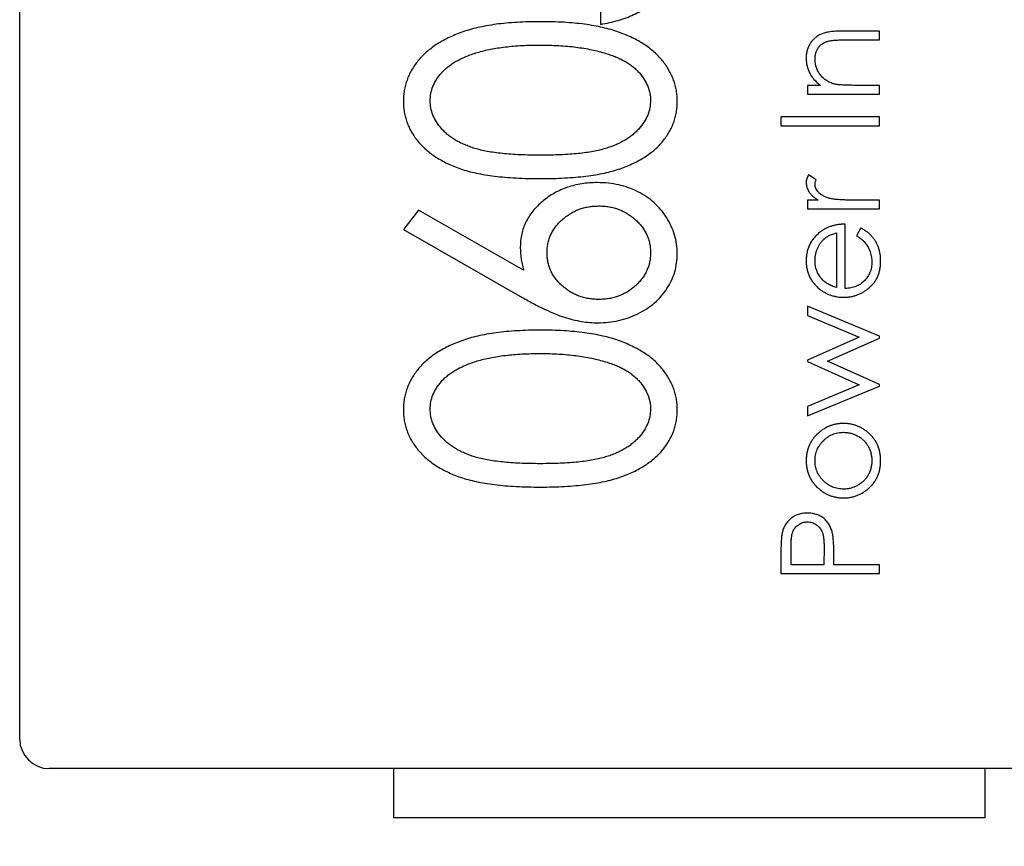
# Model space of a CAD drawing. Header units: millimetres. Extents: x 519 to 938, y 319 to 504.
# Tile 27 of 56: x 686.27 to 691.26, y 419.31 to 423.51. Entities that reach past the tile are written whole.
import ezdxf

# ---------------------------------------------------------------- set-up
doc = ezdxf.new("R2010")
doc.units = ezdxf.units.MM
doc.header["$LTSCALE"] = 30.734
doc.header["$PDMODE"] = 3
doc.header["$PDSIZE"] = 0.3125
doc.layers.get('0').update_dxf_attribs({"linetype": 'CONTINUOUS'})
doc.layers.get('Defpoints').update_dxf_attribs({"linetype": 'CONTINUOUS'})
doc.layers.add('dim', color=6, linetype='CONTINUOUS', lineweight=9)
doc.styles.add('Verdana', font='verdana.ttf', dxfattribs={"height": 3})
doc.dimstyles.new('aaaaaaaa 3.0', dxfattribs={"dimtxt": 2.5, "dimasz": 3, "dimexe": 2, "dimexo": 1, "dimtad": 1, "dimdec": 1, "dimzin": 9, "dimdsep": 46, "dimtxsty": 'Verdana', "dimcen": 0, "dimazin": 0, "dimtfac": 1, "dimtofl": 0, "dimtmove": 0, "dimatfit": 3, "dimfxl": 1, "dimlwd": 25, "dimlwe": 25, "dimarcsym": 0})

# ---------------------------------------------------------------- blocks, each defined once
blk = doc.blocks.new('*D23')
at = {"layer": 'Defpoints', "color": 0}
for p in [(687.8139, 466.0787), (710.391, 466.0787), (687.8139, 377.6021)]:
    blk.add_point(p, dxfattribs=at)
at = {"layer": 'dim', "color": 0, "lineweight": 25}
for p, q in [((688.8139, 466.0787), (712.391, 466.0787)), ((710.391, 380.6021), (710.391, 463.0787)), ((688.8139, 377.6021), (712.391, 377.6021))]:
    blk.add_line(p, q, dxfattribs=at)
at = {"layer": 'dim', "color": 0}
for points in [[(710.891, 463.0787), (709.891, 463.0787), (710.391, 466.0787)], [(709.891, 380.6021), (710.891, 380.6021), (710.391, 377.6021)]]:
    blk.add_solid(points, dxfattribs=at)
at = {"layer": 'dim', "color": 0, "insert": (708.1975, 421.8404), "char_height": 3, "attachment_point": 5, "rotation": 90, "style": 'Verdana'}
blk.add_mtext('88.5', dxfattribs=at)

msp = doc.modelspace()

# ---------------------------------------------------------------- linework, layer by layer
at = {"linetype": 'Continuous'}
for p, q in [((686.2655, 419.8506), (686.2655, 426.3506)), ((689.2142, 423.6004), (689.2142, 423.4817)), ((690.6304, 423.4476), (690.4438, 423.4476)), ((690.6304, 423.4027), (690.6304, 423.4476)), ((690.4585, 423.4027), (690.6304, 423.4027)), ((690.3309, 423.1719), (690.265, 423.1719)), ((690.265, 423.1719), (690.265, 423.1271)), ((690.6304, 423.1719), (690.4983, 423.1719)), ((690.6304, 423.1271), (690.6304, 423.1719)), ((690.265, 423.1271), (690.6304, 423.1271)), ((690.6304, 423.0117), (690.1304, 423.0117)), ((690.1304, 423.0117), (690.1304, 422.9668)), ((690.6304, 422.9668), (690.6304, 423.0117)), ((690.1304, 422.9668), (690.6304, 422.9668)), ((690.31, 422.6922), (690.2711, 422.7168)), ((690.3188, 422.5886), (690.265, 422.5886)), ((690.265, 422.5886), (690.265, 422.5437)), ((690.6304, 422.5886), (690.5076, 422.5886)), ((690.6304, 422.5437), (690.6304, 422.5886)), ((688.2901, 422.5381), (688.2135, 422.4403)), ((688.8233, 422.2331), (688.2901, 422.5381)), ((690.265, 422.5437), (690.6304, 422.5437)), ((688.2135, 422.4403), (688.8172, 422.0948)), ((690.4573, 422.1399), (690.4573, 422.4668)), ((690.536, 422.4476), (690.515, 422.4077)), ((690.4125, 422.4219), (690.4125, 422.1446)), ((690.6304, 421.8974), (690.265, 422.0501)), ((690.265, 422.0501), (690.265, 422.003)), ((690.265, 422.003), (690.5279, 421.8931)), ((690.5279, 421.8931), (690.265, 421.7764)), ((690.3676, 421.7713), (690.6304, 421.8881)), ((690.6304, 421.8881), (690.6304, 421.8974)), ((690.265, 421.7764), (690.265, 421.7688)), ((690.265, 421.7688), (690.5279, 421.6495)), ((690.6304, 421.6521), (690.3676, 421.7713)), ((690.5279, 421.6495), (690.265, 421.5406)), ((690.265, 421.4925), (690.6304, 421.6438)), ((690.6304, 421.6438), (690.6304, 421.6521)), ((690.265, 421.5406), (690.265, 421.4925)), ((690.1304, 420.7892), (690.1304, 420.6912)), ((690.1817, 420.736), (690.1817, 420.8275)), ((690.3495, 420.8236), (690.3484, 420.736)), ((690.3484, 420.736), (690.1817, 420.736)), ((690.3996, 420.736), (690.3996, 420.7718)), ((690.6304, 420.736), (690.3996, 420.736)), ((690.6304, 420.6912), (690.6304, 420.736)), ((690.1304, 420.6912), (690.6304, 420.6912)), ((692.9155, 419.7006), (686.4155, 419.7006)), ((688.1655, 419.4506), (688.1655, 419.7006)), ((691.1655, 419.7006), (691.1655, 419.4506)), ((691.1655, 419.4506), (688.1655, 419.4506))]:
    msp.add_line(p, q, dxfattribs=at)
msp.add_arc((686.4155, 419.8506), 0.15, 180, 270, dxfattribs=at)
for points, knots in [([(689.2142, 423.4817), (689.2298, 423.4845), (689.2601, 423.49), (689.3038, 423.5012), (689.3446, 423.5146), (689.3825, 423.5303), (689.4175, 423.5483), (689.4497, 423.5685), (689.4792, 423.5908), (689.5054, 423.6155), (689.5288, 423.642), (689.5491, 423.6703), (689.566, 423.7003), (689.5799, 423.7318), (689.5908, 423.7648), (689.5989, 423.7994), (689.6033, 423.8356), (689.6039, 423.8603), (689.6043, 423.8728)], [0, 0, 0, 0, 0.078079, 0.151819, 0.22248, 0.289459, 0.354136, 0.416374, 0.47666, 0.535825, 0.593847, 0.650659, 0.707225, 0.763393, 0.82028, 0.878393, 0.938093, 1, 1, 1, 1]), ([(688.9094, 423.4953), (688.8891, 423.4952), (688.8495, 423.4949), (688.7916, 423.492), (688.7369, 423.4883), (688.6853, 423.4825), (688.6371, 423.4748), (688.5919, 423.4656), (688.55, 423.4548), (688.511, 423.4424), (688.475, 423.4282), (688.4412, 423.4132), (688.4099, 423.3966), (688.3805, 423.3794), (688.3541, 423.36), (688.3295, 423.3402), (688.3071, 423.3191), (688.2876, 423.2963), (688.27, 423.2731), (688.2549, 423.2489), (688.242, 423.2242), (688.2318, 423.1986), (688.2234, 423.1726), (688.2176, 423.1457), (688.214, 423.1183), (688.2137, 423.0997), (688.2135, 423.0903)], [0, 0, 0, 0, 0.067961, 0.132439, 0.193759, 0.251445, 0.305897, 0.357178, 0.405407, 0.450724, 0.49385, 0.534979, 0.574363, 0.612264, 0.648672, 0.683742, 0.718015, 0.751313, 0.783813, 0.815539, 0.84646, 0.877075, 0.907444, 0.937986, 0.968659, 1, 1, 1, 1]), ([(689.6043, 423.0903), (689.6041, 423.0997), (689.6038, 423.1183), (689.5998, 423.1457), (689.5941, 423.1726), (689.5859, 423.1989), (689.5751, 423.2244), (689.5625, 423.2495), (689.5468, 423.2735), (689.5295, 423.2972), (689.5095, 423.3198), (689.4872, 423.3412), (689.4627, 423.3615), (689.4358, 423.3803), (689.4066, 423.3977), (689.3753, 423.4142), (689.3418, 423.4293), (689.3059, 423.4431), (689.2672, 423.4557), (689.2253, 423.4661), (689.1804, 423.4751), (689.1324, 423.4825), (689.0811, 423.4883), (689.0267, 423.4925), (688.9691, 423.4948), (688.9296, 423.4951), (688.9094, 423.4953)], [0, 0, 0, 0, 0.031376, 0.062122, 0.092697, 0.123382, 0.154144, 0.185364, 0.217283, 0.250057, 0.283587, 0.318103, 0.353399, 0.389917, 0.427861, 0.467289, 0.508194, 0.550985, 0.596072, 0.64428, 0.69527, 0.749445, 0.806902, 0.868017, 0.932259, 1, 1, 1, 1]), ([(690.4438, 423.4476), (690.4379, 423.4476), (690.4263, 423.4475), (690.4097, 423.4467), (690.3942, 423.4455), (690.38, 423.444), (690.367, 423.4417), (690.3552, 423.4392), (690.3445, 423.4361), (690.3322, 423.4313), (690.3182, 423.424), (690.3032, 423.4131), (690.2901, 423.3999), (690.2788, 423.3849), (690.2698, 423.3682), (690.2632, 423.3502), (690.2594, 423.331), (690.2589, 423.3177), (690.2586, 423.311)], [0, 0, 0, 0, 0.067927, 0.131726, 0.190668, 0.245197, 0.295509, 0.341244, 0.383386, 0.42144, 0.492956, 0.562869, 0.633024, 0.704457, 0.776512, 0.848822, 0.92276, 1, 1, 1, 1]), ([(690.3035, 423.3032), (690.3037, 423.3092), (690.304, 423.3209), (690.3075, 423.3376), (690.3131, 423.3525), (690.3211, 423.3655), (690.3314, 423.3766), (690.344, 423.3857), (690.3588, 423.393), (690.3697, 423.3959), (690.3754, 423.3974)], [0, 0, 0, 0, 0.140739, 0.270019, 0.390719, 0.506822, 0.621524, 0.739167, 0.86448, 1, 1, 1, 1]), ([(690.3754, 423.3974), (690.3773, 423.3978), (690.3816, 423.3988), (690.3888, 423.3998), (690.3973, 423.4007), (690.407, 423.4015), (690.4181, 423.4021), (690.4304, 423.4025), (690.4441, 423.4026), (690.4536, 423.4027), (690.4585, 423.4027)], [0, 0, 0, 0, 0.071092, 0.158517, 0.25992, 0.376746, 0.510174, 0.65789, 0.82115, 1, 1, 1, 1]), ([(688.3492, 423.094), (688.3499, 423.1063), (688.3515, 423.1309), (688.3626, 423.1673), (688.3814, 423.2022), (688.4022, 423.2299), (688.4223, 423.2511), (688.4398, 423.2665), (688.4596, 423.2808), (688.4814, 423.2944), (688.5054, 423.3068), (688.5313, 423.3183), (688.5593, 423.3294), (688.5895, 423.339), (688.6218, 423.3481), (688.6563, 423.3557), (688.6931, 423.362), (688.732, 423.3673), (688.773, 423.3716), (688.8164, 423.3743), (688.8619, 423.3763), (688.893, 423.3765), (688.9089, 423.3765)], [0, 0, 0, 0, 0.053215, 0.106865, 0.163668, 0.224514, 0.256806, 0.290515, 0.32566, 0.362707, 0.40166, 0.442873, 0.486117, 0.532099, 0.580687, 0.631787, 0.685525, 0.74244, 0.802221, 0.864898, 0.93094, 1, 1, 1, 1]), ([(688.9089, 423.3765), (688.9248, 423.3765), (688.9561, 423.3764), (689.0021, 423.374), (689.0464, 423.3711), (689.0888, 423.3661), (689.1295, 423.3606), (689.1684, 423.3529), (689.2057, 423.3447), (689.2297, 423.3376), (689.2415, 423.3341)], [0, 0, 0, 0, 0.141769, 0.278949, 0.410811, 0.537615, 0.659351, 0.777204, 0.890306, 1, 1, 1, 1]), ([(689.2415, 423.3341), (689.2507, 423.3312), (689.2686, 423.3255), (689.2946, 423.3157), (689.3185, 423.3047), (689.3407, 423.2926), (689.3613, 423.28), (689.38, 423.266), (689.3969, 423.251), (689.4165, 423.2302), (689.4375, 423.2031), (689.4549, 423.1678), (689.4668, 423.1315), (689.468, 423.1065), (689.4686, 423.094)], [0, 0, 0, 0, 0.081713, 0.159244, 0.234093, 0.304602, 0.372364, 0.438531, 0.50148, 0.563285, 0.680085, 0.789632, 0.894997, 1, 1, 1, 1]), ([(690.2586, 423.311), (690.2588, 423.3043), (690.2593, 423.291), (690.2625, 423.2716), (690.268, 423.253), (690.2755, 423.235), (690.2856, 423.2179), (690.2981, 423.2015), (690.3134, 423.186), (690.325, 423.1767), (690.3309, 423.1719)], [0, 0, 0, 0, 0.12314, 0.243411, 0.36189, 0.48007, 0.601012, 0.726431, 0.859024, 1, 1, 1, 1]), ([(690.4002, 423.1789), (690.3969, 423.1798), (690.3902, 423.1818), (690.3805, 423.1857), (690.3712, 423.1904), (690.3624, 423.1957), (690.354, 423.2018), (690.3459, 423.2086), (690.3384, 423.2162), (690.3312, 423.2244), (690.3248, 423.2332), (690.319, 423.2423), (690.3143, 423.2518), (690.3102, 423.2615), (690.3073, 423.2715), (690.305, 423.2818), (690.3037, 423.2924), (690.3036, 423.2995), (690.3035, 423.3032)], [0, 0, 0, 0, 0.061985, 0.123883, 0.184782, 0.245602, 0.307065, 0.369229, 0.432026, 0.49708, 0.561852, 0.625426, 0.687649, 0.74977, 0.811016, 0.873373, 0.936014, 1, 1, 1, 1]), ([(690.4983, 423.1719), (690.4926, 423.172), (690.4816, 423.172), (690.4659, 423.1722), (690.4516, 423.1729), (690.4386, 423.1735), (690.4271, 423.1745), (690.4169, 423.1757), (690.4081, 423.1771), (690.4027, 423.1783), (690.4002, 423.1789)], [0, 0, 0, 0, 0.173906, 0.333601, 0.479157, 0.61054, 0.728948, 0.832385, 0.923005, 1, 1, 1, 1]), ([(688.2135, 423.0903), (688.2137, 423.0811), (688.214, 423.0629), (688.2176, 423.0358), (688.2234, 423.0094), (688.2317, 422.9837), (688.2421, 422.9586), (688.2548, 422.9341), (688.2701, 422.9106), (688.2872, 422.8874), (688.3069, 422.8656), (688.3284, 422.8446), (688.3525, 422.8254), (688.3784, 422.8069), (688.4069, 422.7905), (688.4373, 422.7747), (688.4698, 422.7601), (688.5048, 422.7471), (688.5427, 422.7353), (688.5842, 422.7254), (688.6293, 422.7169), (688.6781, 422.7102), (688.7307, 422.7045), (688.787, 422.7011), (688.847, 422.6985), (688.8882, 422.6983), (688.9094, 422.6981)], [0, 0, 0, 0, 0.030945, 0.061518, 0.091671, 0.121949, 0.152208, 0.183061, 0.214485, 0.246775, 0.279837, 0.313271, 0.347727, 0.383362, 0.420281, 0.458447, 0.498508, 0.540093, 0.584294, 0.632034, 0.683467, 0.738718, 0.797919, 0.861387, 0.928636, 1, 1, 1, 1]), ([(688.9089, 422.8168), (688.8911, 422.8169), (688.8567, 422.8171), (688.8067, 422.8187), (688.7601, 422.8212), (688.717, 422.8253), (688.6771, 422.8299), (688.6405, 422.8357), (688.6075, 422.8429), (688.5773, 422.8507), (688.5499, 422.8602), (688.5243, 422.8703), (688.5004, 422.8813), (688.4784, 422.8936), (688.4579, 422.9066), (688.439, 422.9206), (688.4219, 422.9357), (688.4023, 422.957), (688.3813, 422.9846), (688.3626, 423.0198), (688.3515, 423.0566), (688.3499, 423.0816), (688.3492, 423.094)], [0, 0, 0, 0, 0.077044, 0.14952, 0.216704, 0.279443, 0.337729, 0.390911, 0.439926, 0.484367, 0.526062, 0.565635, 0.603702, 0.640073, 0.675055, 0.709014, 0.741863, 0.773861, 0.83465, 0.891739, 0.946073, 1, 1, 1, 1]), ([(689.4686, 423.094), (689.4678, 423.0817), (689.4663, 423.0568), (689.4548, 423.0202), (689.4364, 422.9847), (689.4154, 422.9569), (689.3953, 422.9358), (689.3781, 422.9206), (689.3595, 422.9063), (689.3388, 422.8934), (689.3168, 422.881), (689.2929, 422.8701), (689.2674, 422.8595), (689.2398, 422.8506), (689.2098, 422.8425), (689.1766, 422.8358), (689.1401, 422.8296), (689.1003, 422.825), (689.0572, 422.8213), (689.0107, 422.8187), (688.9608, 422.8171), (688.9265, 422.8169), (688.9089, 422.8168)], [0, 0, 0, 0, 0.053557, 0.108013, 0.164937, 0.226276, 0.258545, 0.2914, 0.325597, 0.360586, 0.396966, 0.435041, 0.474765, 0.516347, 0.560798, 0.609744, 0.663378, 0.721296, 0.783632, 0.851214, 0.923323, 1, 1, 1, 1]), ([(688.9094, 422.6981), (688.9304, 422.6983), (688.9714, 422.6985), (689.031, 422.701), (689.0871, 422.7048), (689.1394, 422.7105), (689.1883, 422.7171), (689.2335, 422.726), (689.2753, 422.7358), (689.3135, 422.7479), (689.3487, 422.7613), (689.3816, 422.7755), (689.4122, 422.7911), (689.4404, 422.8082), (689.4666, 422.8264), (689.4907, 422.8457), (689.5121, 422.8665), (689.5316, 422.8882), (689.5485, 422.9111), (689.5633, 422.9347), (689.5763, 422.9588), (689.5862, 422.9839), (689.5943, 423.0095), (689.6002, 423.0358), (689.6037, 423.0629), (689.6041, 423.0811), (689.6043, 423.0903)], [0, 0, 0, 0, 0.070859, 0.137895, 0.201166, 0.260145, 0.315467, 0.367313, 0.415402, 0.460031, 0.502053, 0.542316, 0.580795, 0.617657, 0.653582, 0.68808, 0.721557, 0.75424, 0.786154, 0.817458, 0.848087, 0.878271, 0.908213, 0.938405, 0.969016, 1, 1, 1, 1]), ([(690.2711, 422.7168), (690.2692, 422.7135), (690.2655, 422.707), (690.2616, 422.697), (690.2591, 422.6873), (690.2588, 422.6809), (690.2586, 422.6777)], [0, 0, 0, 0, 0.279676, 0.536477, 0.774722, 1, 1, 1, 1]), ([(690.3035, 422.6692), (690.3036, 422.6709), (690.3038, 422.6744), (690.305, 422.6799), (690.3072, 422.6859), (690.309, 422.69), (690.31, 422.6922)], [0, 0, 0, 0, 0.205017, 0.43977, 0.704861, 1, 1, 1, 1]), ([(689.1991, 422.6778), (689.1855, 422.6774), (689.159, 422.6767), (689.1198, 422.6727), (689.0824, 422.6647), (689.0464, 422.6547), (689.0124, 422.6408), (688.9797, 422.6248), (688.9491, 422.6049), (688.9201, 422.583), (688.8937, 422.5587), (688.8705, 422.533), (688.851, 422.5058), (688.835, 422.4773), (688.8224, 422.4475), (688.8136, 422.4163), (688.8082, 422.384), (688.8075, 422.3619), (688.8071, 422.3508)], [0, 0, 0, 0, 0.07149, 0.140528, 0.207738, 0.273346, 0.337678, 0.401362, 0.465603, 0.530224, 0.593666, 0.654502, 0.713065, 0.770341, 0.827051, 0.883359, 0.941081, 1, 1, 1, 1]), ([(689.6043, 422.316), (689.6036, 422.3322), (689.6022, 422.3643), (689.5918, 422.4116), (689.5746, 422.4571), (689.551, 422.5004), (689.5219, 422.5405), (689.4873, 422.576), (689.4482, 422.6069), (689.4046, 422.6325), (689.3573, 422.6529), (689.3069, 422.6671), (689.2539, 422.6762), (689.2176, 422.6772), (689.1991, 422.6778)], [0, 0, 0, 0, 0.079919, 0.159212, 0.238774, 0.320503, 0.402941, 0.484096, 0.565499, 0.648956, 0.734304, 0.819978, 0.908331, 1, 1, 1, 1]), ([(690.2586, 422.6777), (690.2588, 422.6737), (690.2592, 422.6657), (690.2619, 422.6538), (690.2665, 422.6421), (690.2727, 422.6307), (690.2811, 422.6196), (690.2916, 422.6088), (690.3042, 422.5983), (690.3138, 422.5919), (690.3188, 422.5886)], [0, 0, 0, 0, 0.107158, 0.213886, 0.324683, 0.439459, 0.561633, 0.693888, 0.839941, 1, 1, 1, 1]), ([(690.3822, 422.5966), (690.379, 422.5975), (690.3726, 422.5993), (690.3635, 422.6024), (690.3551, 422.6058), (690.3473, 422.6095), (690.3402, 422.6135), (690.3336, 422.6177), (690.3278, 422.6223), (690.3212, 422.6287), (690.3143, 422.637), (690.3081, 422.6475), (690.3042, 422.6583), (690.3037, 422.6656), (690.3035, 422.6692)], [0, 0, 0, 0, 0.08796, 0.171717, 0.250668, 0.325882, 0.396881, 0.463575, 0.52807, 0.589688, 0.704809, 0.808662, 0.906193, 1, 1, 1, 1]), ([(690.5076, 422.5886), (690.5001, 422.5886), (690.4856, 422.5886), (690.465, 422.5891), (690.4464, 422.5896), (690.4297, 422.5905), (690.415, 422.5916), (690.4023, 422.593), (690.3915, 422.5944), (690.3851, 422.5959), (690.3822, 422.5966)], [0, 0, 0, 0, 0.179823, 0.343762, 0.491834, 0.624109, 0.7414, 0.843062, 0.929145, 1, 1, 1, 1]), ([(688.9428, 422.3213), (688.9431, 422.3294), (688.9437, 422.3453), (688.9471, 422.3688), (688.9533, 422.3913), (688.9614, 422.413), (688.9725, 422.4335), (688.9858, 422.4532), (689.0015, 422.4721), (689.0195, 422.4896), (689.0388, 422.5061), (689.0599, 422.52), (689.0817, 422.5321), (689.1047, 422.542), (689.1286, 422.5496), (689.1535, 422.5552), (689.1795, 422.5585), (689.1972, 422.5588), (689.2062, 422.559)], [0, 0, 0, 0, 0.061219, 0.120971, 0.180121, 0.238378, 0.296976, 0.356966, 0.418975, 0.483099, 0.547947, 0.611848, 0.674678, 0.737565, 0.801081, 0.865779, 0.931432, 1, 1, 1, 1]), ([(689.2062, 422.559), (689.2151, 422.5589), (689.2326, 422.5585), (689.2585, 422.5552), (689.2832, 422.5497), (689.307, 422.5419), (689.3298, 422.5322), (689.3515, 422.5199), (689.3725, 422.5061), (689.3918, 422.4896), (689.4099, 422.4721), (689.4255, 422.4532), (689.4389, 422.4336), (689.4496, 422.4129), (689.4581, 422.3914), (689.4643, 422.369), (689.4677, 422.3456), (689.4683, 422.3296), (689.4686, 422.3216)], [0, 0, 0, 0, 0.06812, 0.133321, 0.198232, 0.261316, 0.32441, 0.386857, 0.450969, 0.51603, 0.580365, 0.642578, 0.702766, 0.761243, 0.819937, 0.87863, 0.93858, 1, 1, 1, 1]), ([(690.4573, 422.4668), (690.4511, 422.4666), (690.4389, 422.4663), (690.421, 422.4644), (690.404, 422.4612), (690.3877, 422.4567), (690.3721, 422.4513), (690.3575, 422.4444), (690.3435, 422.4365), (690.3349, 422.4302), (690.3305, 422.427)], [0, 0, 0, 0, 0.137842, 0.270382, 0.39846, 0.52275, 0.643826, 0.763745, 0.881478, 1, 1, 1, 1]), ([(690.6368, 422.2788), (690.6367, 422.2851), (690.6364, 422.2975), (690.6343, 422.3155), (690.6308, 422.3325), (690.6259, 422.3485), (690.6195, 422.3636), (690.6119, 422.378), (690.603, 422.3915), (690.5928, 422.4043), (690.5812, 422.4165), (690.5676, 422.4276), (690.5526, 422.4382), (690.5416, 422.4444), (690.536, 422.4476)], [0, 0, 0, 0, 0.091199, 0.178106, 0.261328, 0.341557, 0.420008, 0.498097, 0.5754, 0.653645, 0.734126, 0.818339, 0.90663, 1, 1, 1, 1]), ([(690.3305, 422.427), (690.3248, 422.4224), (690.3136, 422.4133), (690.2989, 422.3976), (690.2863, 422.3809), (690.2762, 422.3629), (690.2683, 422.3438), (690.2627, 422.3235), (690.2592, 422.3021), (690.2588, 422.2874), (690.2586, 422.2799)], [0, 0, 0, 0, 0.129891, 0.255257, 0.377248, 0.497742, 0.61812, 0.740967, 0.86796, 1, 1, 1, 1]), ([(690.3035, 422.2822), (690.3036, 422.2877), (690.3039, 422.2986), (690.3067, 422.3147), (690.3108, 422.3305), (690.3169, 422.3456), (690.324, 422.3599), (690.3325, 422.3728), (690.342, 422.3843), (690.3529, 422.3943), (690.3651, 422.4031), (690.3792, 422.4105), (690.3951, 422.4171), (690.4065, 422.4203), (690.4125, 422.4219)], [0, 0, 0, 0, 0.085526, 0.16996, 0.254613, 0.339732, 0.423362, 0.503109, 0.580405, 0.6556, 0.732499, 0.814769, 0.90376, 1, 1, 1, 1]), ([(690.515, 422.4077), (690.52, 422.4044), (690.5294, 422.3981), (690.5418, 422.3881), (690.5523, 422.3787), (690.5607, 422.3693), (690.5676, 422.3595), (690.5737, 422.3491), (690.5791, 422.3378), (690.5836, 422.3256), (690.5873, 422.3128), (690.59, 422.2998), (690.5917, 422.2866), (690.5919, 422.2777), (690.592, 422.2732)], [0, 0, 0, 0, 0.110204, 0.207935, 0.294694, 0.369732, 0.440831, 0.514251, 0.59139, 0.672274, 0.754341, 0.836121, 0.917408, 1, 1, 1, 1]), ([(688.8071, 422.3508), (688.8074, 422.3415), (688.8078, 422.3225), (688.8109, 422.2936), (688.8158, 422.2635), (688.8208, 422.2434), (688.8233, 422.2331)], [0, 0, 0, 0, 0.233871, 0.477708, 0.732746, 1, 1, 1, 1]), ([(689.2062, 422.0842), (689.1972, 422.0844), (689.1795, 422.0847), (689.1535, 422.088), (689.1286, 422.0935), (689.1047, 422.1013), (689.0817, 422.1108), (689.0598, 422.1229), (689.039, 422.1371), (689.0194, 422.1533), (689.0015, 422.1708), (688.9858, 422.1897), (688.9725, 422.2094), (688.9614, 422.2299), (688.9534, 422.2516), (688.947, 422.2739), (688.9437, 422.2974), (688.9431, 422.3133), (688.9428, 422.3213)], [0, 0, 0, 0, 0.068634, 0.134351, 0.199111, 0.262688, 0.325373, 0.388263, 0.452604, 0.517084, 0.581269, 0.643339, 0.703387, 0.762041, 0.820355, 0.878912, 0.938722, 1, 1, 1, 1]), ([(689.2014, 421.9654), (689.2192, 421.966), (689.2545, 421.967), (689.3064, 421.9762), (689.3568, 421.9905), (689.4048, 422.0108), (689.4495, 422.036), (689.4895, 422.0658), (689.5239, 422.1003), (689.5529, 422.1387), (689.5756, 422.1803), (689.5923, 422.224), (689.6025, 422.2695), (689.6037, 422.3004), (689.6043, 422.316)], [0, 0, 0, 0, 0.089802, 0.17803, 0.26529, 0.35386, 0.440567, 0.523722, 0.605107, 0.686032, 0.76589, 0.843689, 0.921303, 1, 1, 1, 1]), ([(689.4686, 422.3216), (689.4683, 422.3136), (689.4677, 422.2976), (689.4643, 422.2742), (689.4581, 422.2518), (689.4495, 422.2303), (689.439, 422.2094), (689.4255, 422.1897), (689.4099, 422.1708), (689.3919, 422.1533), (689.3724, 422.1371), (689.3516, 422.123), (689.3299, 422.1107), (689.307, 422.1014), (689.2832, 422.0935), (689.2585, 422.088), (689.2326, 422.0847), (689.2151, 422.0843), (689.2062, 422.0842)], [0, 0, 0, 0, 0.061403, 0.121335, 0.180013, 0.23869, 0.297749, 0.357919, 0.420115, 0.484432, 0.549044, 0.613516, 0.675945, 0.738758, 0.801824, 0.866717, 0.931899, 1, 1, 1, 1]), ([(690.2586, 422.2799), (690.2588, 422.2726), (690.2593, 422.2584), (690.2624, 422.2375), (690.2679, 422.2179), (690.2752, 422.1993), (690.285, 422.1819), (690.2967, 422.1656), (690.3107, 422.1505), (690.3213, 422.1416), (690.3267, 422.1371)], [0, 0, 0, 0, 0.133158, 0.260241, 0.383675, 0.50466, 0.625357, 0.746411, 0.871165, 1, 1, 1, 1]), ([(690.3377, 422.1881), (690.335, 422.1914), (690.3296, 422.198), (690.3226, 422.2085), (690.3168, 422.2197), (690.3118, 422.2312), (690.3081, 422.2433), (690.3054, 422.2558), (690.3038, 422.2689), (690.3036, 422.2777), (690.3035, 422.2822)], [0, 0, 0, 0, 0.125961, 0.249331, 0.370902, 0.494008, 0.615838, 0.740859, 0.868908, 1, 1, 1, 1]), ([(690.4487, 422.095), (690.4547, 422.0952), (690.4666, 422.0955), (690.4841, 422.0977), (690.5012, 422.1016), (690.5178, 422.107), (690.5339, 422.1138), (690.5496, 422.1222), (690.5648, 422.1322), (690.5793, 422.1435), (690.5929, 422.1561), (690.6046, 422.1702), (690.6146, 422.1854), (690.6228, 422.2018), (690.6291, 422.2194), (690.6336, 422.2382), (690.6363, 422.2581), (690.6367, 422.2718), (690.6368, 422.2788)], [0, 0, 0, 0, 0.061017, 0.12108, 0.180068, 0.23919, 0.298706, 0.358881, 0.420369, 0.483448, 0.546566, 0.608699, 0.670186, 0.731865, 0.795203, 0.860371, 0.928421, 1, 1, 1, 1]), ([(690.592, 422.2732), (690.5918, 422.2686), (690.5916, 422.2596), (690.5897, 422.2464), (690.5869, 422.2338), (690.5827, 422.2216), (690.5774, 422.2101), (690.5709, 422.1991), (690.5631, 422.1888), (690.5544, 422.179), (690.5446, 422.1701), (690.5341, 422.1622), (690.523, 422.1556), (690.5111, 422.1502), (690.4987, 422.1457), (690.4855, 422.1426), (690.4716, 422.1405), (690.4622, 422.1401), (690.4573, 422.1399)], [0, 0, 0, 0, 0.064996, 0.127669, 0.188951, 0.249055, 0.309071, 0.369222, 0.430175, 0.492602, 0.555347, 0.616963, 0.678171, 0.739247, 0.801609, 0.865524, 0.931615, 1, 1, 1, 1]), ([(690.4125, 422.1446), (690.4084, 422.1459), (690.4005, 422.1483), (690.3892, 422.1526), (690.3787, 422.1575), (690.3689, 422.1626), (690.3599, 422.1682), (690.3518, 422.1744), (690.3443, 422.1809), (690.3399, 422.1857), (690.3377, 422.1881)], [0, 0, 0, 0, 0.145333, 0.282482, 0.414465, 0.541291, 0.6615, 0.77742, 0.890016, 1, 1, 1, 1]), ([(690.3267, 422.1371), (690.3312, 422.1337), (690.3401, 422.1271), (690.3543, 422.1185), (690.3689, 422.1112), (690.384, 422.1053), (690.3995, 422.1007), (690.4155, 422.0974), (690.432, 422.0955), (690.4431, 422.0952), (690.4487, 422.095)], [0, 0, 0, 0, 0.127652, 0.253422, 0.376704, 0.499449, 0.622572, 0.746232, 0.871955, 1, 1, 1, 1]), ([(688.8172, 422.0948), (688.8372, 422.0834), (688.8754, 422.0616), (688.9313, 422.0336), (688.9826, 422.0107), (689.03, 421.9933), (689.0749, 421.981), (689.118, 421.9722), (689.1601, 421.9666), (689.1878, 421.9658), (689.2014, 421.9654)], [0, 0, 0, 0, 0.168572, 0.321089, 0.457303, 0.578873, 0.690134, 0.796919, 0.900428, 1, 1, 1, 1]), ([(688.9094, 421.9281), (688.8891, 421.928), (688.8495, 421.9278), (688.7916, 421.9249), (688.7369, 421.9212), (688.6853, 421.9154), (688.6371, 421.9077), (688.5919, 421.8985), (688.55, 421.8877), (688.511, 421.8752), (688.475, 421.861), (688.4412, 421.8461), (688.4099, 421.8294), (688.3805, 421.8122), (688.3541, 421.7929), (688.3295, 421.773), (688.3071, 421.7519), (688.2876, 421.7292), (688.27, 421.706), (688.2549, 421.6818), (688.242, 421.657), (688.2318, 421.6315), (688.2234, 421.6054), (688.2176, 421.5786), (688.214, 421.5511), (688.2137, 421.5326), (688.2135, 421.5232)], [0, 0, 0, 0, 0.067961, 0.132439, 0.193759, 0.251445, 0.305897, 0.357178, 0.405407, 0.450724, 0.49385, 0.534979, 0.574363, 0.612264, 0.648672, 0.683742, 0.718015, 0.751313, 0.783813, 0.815539, 0.84646, 0.877075, 0.907444, 0.937986, 0.968659, 1, 1, 1, 1]), ([(689.6043, 421.5232), (689.6041, 421.5326), (689.6038, 421.5511), (689.5998, 421.5786), (689.5941, 421.6055), (689.5859, 421.6318), (689.5751, 421.6573), (689.5625, 421.6824), (689.5468, 421.7064), (689.5295, 421.7301), (689.5095, 421.7526), (689.4872, 421.7741), (689.4627, 421.7943), (689.4358, 421.8132), (689.4066, 421.8305), (689.3753, 421.847), (689.3418, 421.8622), (689.3059, 421.8759), (689.2672, 421.8886), (689.2253, 421.8989), (689.1804, 421.908), (689.1324, 421.9153), (689.0811, 421.9211), (689.0267, 421.9253), (688.9691, 421.9277), (688.9296, 421.928), (688.9094, 421.9281)], [0, 0, 0, 0, 0.031376, 0.062122, 0.092697, 0.123382, 0.154144, 0.185364, 0.217283, 0.250057, 0.283587, 0.318103, 0.353399, 0.389917, 0.427861, 0.467289, 0.508194, 0.550985, 0.596072, 0.64428, 0.69527, 0.749445, 0.806902, 0.868017, 0.932259, 1, 1, 1, 1]), ([(688.3492, 421.5269), (688.3499, 421.5392), (688.3515, 421.5638), (688.3626, 421.6002), (688.3814, 421.635), (688.4022, 421.6628), (688.4223, 421.684), (688.4398, 421.6994), (688.4596, 421.7137), (688.4814, 421.7272), (688.5054, 421.7396), (688.5313, 421.7512), (688.5593, 421.7622), (688.5895, 421.7718), (688.6218, 421.781), (688.6563, 421.7886), (688.6931, 421.7949), (688.732, 421.8001), (688.773, 421.8044), (688.8164, 421.8072), (688.8619, 421.8092), (688.893, 421.8093), (688.9089, 421.8094)], [0, 0, 0, 0, 0.053215, 0.106865, 0.163668, 0.224514, 0.256806, 0.290515, 0.32566, 0.362707, 0.40166, 0.442873, 0.486117, 0.532099, 0.580687, 0.631787, 0.685525, 0.74244, 0.802221, 0.864898, 0.93094, 1, 1, 1, 1]), ([(688.9089, 421.8094), (688.9248, 421.8093), (688.9561, 421.8093), (689.0021, 421.8069), (689.0464, 421.804), (689.0888, 421.799), (689.1295, 421.7934), (689.1684, 421.7858), (689.2057, 421.7776), (689.2297, 421.7705), (689.2415, 421.767)], [0, 0, 0, 0, 0.141769, 0.278949, 0.410811, 0.537615, 0.659351, 0.777204, 0.890306, 1, 1, 1, 1]), ([(689.2415, 421.767), (689.2507, 421.7641), (689.2686, 421.7584), (689.2946, 421.7486), (689.3185, 421.7375), (689.3407, 421.7255), (689.3613, 421.7128), (689.38, 421.6988), (689.3969, 421.6838), (689.4165, 421.6631), (689.4375, 421.6359), (689.4549, 421.6006), (689.4668, 421.5643), (689.468, 421.5394), (689.4686, 421.5269)], [0, 0, 0, 0, 0.081713, 0.159244, 0.234093, 0.304602, 0.372364, 0.438531, 0.50148, 0.563285, 0.680085, 0.789632, 0.894997, 1, 1, 1, 1]), ([(688.2135, 421.5232), (688.2137, 421.514), (688.214, 421.4957), (688.2176, 421.4686), (688.2234, 421.4422), (688.2317, 421.4165), (688.2421, 421.3914), (688.2548, 421.367), (688.2701, 421.3434), (688.2872, 421.3202), (688.3069, 421.2984), (688.3284, 421.2775), (688.3525, 421.2583), (688.3784, 421.2398), (688.4069, 421.2233), (688.4373, 421.2075), (688.4698, 421.193), (688.5048, 421.18), (688.5427, 421.1682), (688.5842, 421.1582), (688.6293, 421.1498), (688.6781, 421.1431), (688.7307, 421.1373), (688.787, 421.1339), (688.847, 421.1314), (688.8882, 421.1311), (688.9094, 421.131)], [0, 0, 0, 0, 0.030945, 0.061518, 0.091671, 0.121949, 0.152208, 0.183061, 0.214485, 0.246775, 0.279837, 0.313271, 0.347727, 0.383362, 0.420281, 0.458447, 0.498508, 0.540093, 0.584294, 0.632034, 0.683467, 0.738718, 0.797919, 0.861387, 0.928636, 1, 1, 1, 1]), ([(688.9089, 421.2497), (688.8911, 421.2498), (688.8567, 421.25), (688.8067, 421.2516), (688.7601, 421.2541), (688.717, 421.2582), (688.6771, 421.2628), (688.6405, 421.2685), (688.6075, 421.2758), (688.5773, 421.2836), (688.5499, 421.2931), (688.5243, 421.3031), (688.5004, 421.3142), (688.4784, 421.3265), (688.4579, 421.3394), (688.439, 421.3534), (688.4219, 421.3686), (688.4023, 421.3898), (688.3813, 421.4175), (688.3626, 421.4526), (688.3515, 421.4895), (688.3499, 421.5145), (688.3492, 421.5269)], [0, 0, 0, 0, 0.077044, 0.14952, 0.216704, 0.279443, 0.337729, 0.390911, 0.439926, 0.484367, 0.526062, 0.565635, 0.603702, 0.640073, 0.675055, 0.709014, 0.741863, 0.773861, 0.83465, 0.891739, 0.946073, 1, 1, 1, 1]), ([(689.4686, 421.5269), (689.4678, 421.5145), (689.4663, 421.4896), (689.4548, 421.453), (689.4364, 421.4176), (689.4154, 421.3898), (689.3953, 421.3686), (689.3781, 421.3534), (689.3595, 421.3391), (689.3388, 421.3262), (689.3168, 421.3139), (689.2929, 421.3029), (689.2674, 421.2924), (689.2398, 421.2835), (689.2098, 421.2754), (689.1766, 421.2687), (689.1401, 421.2625), (689.1003, 421.2579), (689.0572, 421.2541), (689.0107, 421.2516), (688.9608, 421.25), (688.9265, 421.2498), (688.9089, 421.2497)], [0, 0, 0, 0, 0.053557, 0.108013, 0.164937, 0.226276, 0.258545, 0.2914, 0.325597, 0.360586, 0.396966, 0.435041, 0.474765, 0.516347, 0.560798, 0.609744, 0.663378, 0.721296, 0.783632, 0.851214, 0.923323, 1, 1, 1, 1]), ([(688.9094, 421.131), (688.9304, 421.1311), (688.9714, 421.1314), (689.031, 421.1338), (689.0871, 421.1377), (689.1394, 421.1433), (689.1883, 421.1499), (689.2335, 421.1588), (689.2753, 421.1686), (689.3135, 421.1807), (689.3487, 421.1941), (689.3816, 421.2083), (689.4122, 421.2239), (689.4404, 421.241), (689.4666, 421.2592), (689.4907, 421.2786), (689.5121, 421.2994), (689.5316, 421.321), (689.5485, 421.344), (689.5633, 421.3676), (689.5763, 421.3917), (689.5862, 421.4167), (689.5943, 421.4423), (689.6002, 421.4686), (689.6037, 421.4957), (689.6041, 421.514), (689.6043, 421.5232)], [0, 0, 0, 0, 0.070859, 0.137895, 0.201166, 0.260145, 0.315467, 0.367313, 0.415402, 0.460031, 0.502053, 0.542316, 0.580795, 0.617657, 0.653582, 0.68808, 0.721557, 0.75424, 0.786154, 0.817458, 0.848087, 0.878271, 0.908213, 0.938405, 0.969016, 1, 1, 1, 1]), ([(690.4487, 421.454), (690.4426, 421.4538), (690.4304, 421.4535), (690.4126, 421.4512), (690.3953, 421.4473), (690.3787, 421.4417), (690.3626, 421.4347), (690.3473, 421.426), (690.3325, 421.4158), (690.3234, 421.4079), (690.3188, 421.4039)], [0, 0, 0, 0, 0.129366, 0.255435, 0.378632, 0.501466, 0.623494, 0.746166, 0.871843, 1, 1, 1, 1]), ([(690.6368, 421.2651), (690.6367, 421.2719), (690.6363, 421.2852), (690.6337, 421.3046), (690.6293, 421.3232), (690.623, 421.3407), (690.6151, 421.3574), (690.6053, 421.373), (690.5938, 421.3877), (690.5806, 421.4013), (690.5664, 421.4136), (690.5513, 421.4244), (690.5357, 421.4336), (690.5194, 421.441), (690.5026, 421.4469), (690.4851, 421.451), (690.4671, 421.4536), (690.4549, 421.4539), (690.4487, 421.454)], [0, 0, 0, 0, 0.068492, 0.134134, 0.197903, 0.260483, 0.322146, 0.383778, 0.446215, 0.510341, 0.574395, 0.636226, 0.697102, 0.756828, 0.816735, 0.876663, 0.937584, 1, 1, 1, 1]), ([(690.3188, 421.4039), (690.314, 421.3993), (690.3045, 421.3901), (690.2923, 421.3749), (690.2819, 421.3588), (690.2733, 421.3418), (690.2668, 421.3239), (690.2621, 421.3051), (690.2591, 421.2854), (690.2588, 421.2719), (690.2586, 421.2651)], [0, 0, 0, 0, 0.128486, 0.253129, 0.375307, 0.496196, 0.617866, 0.741668, 0.868249, 1, 1, 1, 1]), ([(690.3035, 421.2649), (690.3036, 421.2697), (690.3039, 421.2792), (690.306, 421.2933), (690.3093, 421.3068), (690.3139, 421.3199), (690.32, 421.3324), (690.3273, 421.3443), (690.336, 421.3558), (690.3459, 421.3666), (690.3567, 421.3766), (690.3683, 421.3852), (690.3803, 421.3927), (690.393, 421.3988), (690.4062, 421.4033), (690.42, 421.4066), (690.4343, 421.4087), (690.4441, 421.409), (690.449, 421.4091)], [0, 0, 0, 0, 0.063427, 0.125645, 0.186359, 0.247027, 0.307631, 0.36905, 0.431875, 0.496953, 0.56203, 0.625207, 0.687231, 0.748232, 0.80973, 0.871726, 0.934815, 1, 1, 1, 1]), ([(690.449, 421.4091), (690.4554, 421.4089), (690.4681, 421.4084), (690.4868, 421.4047), (690.5048, 421.3986), (690.5218, 421.39), (690.5376, 421.3796), (690.5518, 421.3673), (690.5639, 421.3531), (690.574, 421.3375), (690.582, 421.3206), (690.5877, 421.3027), (690.5914, 421.2841), (690.5918, 421.2714), (690.592, 421.2649)], [0, 0, 0, 0, 0.084748, 0.168209, 0.251534, 0.336098, 0.420107, 0.50234, 0.583995, 0.666292, 0.749092, 0.831017, 0.914394, 1, 1, 1, 1]), ([(690.2586, 421.2651), (690.2588, 421.2582), (690.2591, 421.2447), (690.2621, 421.225), (690.2668, 421.2061), (690.2734, 421.1881), (690.2819, 421.171), (690.2925, 421.155), (690.3047, 421.1396), (690.3143, 421.1305), (690.3191, 421.1259)], [0, 0, 0, 0, 0.1313, 0.258712, 0.382089, 0.503564, 0.625181, 0.747287, 0.871502, 1, 1, 1, 1]), ([(690.449, 421.1207), (690.4441, 421.1208), (690.4343, 421.1211), (690.42, 421.1231), (690.4062, 421.1264), (690.393, 421.131), (690.3804, 421.1371), (690.3683, 421.1445), (690.3567, 421.1531), (690.3459, 421.163), (690.336, 421.1738), (690.3273, 421.1852), (690.3199, 421.1972), (690.3139, 421.2098), (690.3093, 421.2228), (690.306, 421.2364), (690.3039, 421.2505), (690.3036, 421.26), (690.3035, 421.2649)], [0, 0, 0, 0, 0.065164, 0.128232, 0.190209, 0.251687, 0.312668, 0.374443, 0.437599, 0.502359, 0.567416, 0.63022, 0.69162, 0.752601, 0.812835, 0.873956, 0.936154, 1, 1, 1, 1]), ([(690.4487, 421.0758), (690.4549, 421.0759), (690.4671, 421.0762), (690.4851, 421.0788), (690.5026, 421.0829), (690.5194, 421.0887), (690.5357, 421.0962), (690.5513, 421.1053), (690.5664, 421.1162), (690.5806, 421.1285), (690.5938, 421.142), (690.6053, 421.1568), (690.6151, 421.1725), (690.623, 421.1892), (690.6293, 421.2068), (690.6337, 421.2254), (690.6363, 421.2449), (690.6367, 421.2583), (690.6368, 421.2651)], [0, 0, 0, 0, 0.062337, 0.123182, 0.183034, 0.242866, 0.302517, 0.363315, 0.425069, 0.489042, 0.553087, 0.615445, 0.677286, 0.739175, 0.801676, 0.865365, 0.931258, 1, 1, 1, 1]), ([(690.592, 421.2649), (690.5918, 421.2584), (690.5914, 421.2457), (690.5877, 421.227), (690.582, 421.2091), (690.574, 421.1922), (690.5639, 421.1765), (690.5517, 421.1625), (690.5376, 421.1501), (690.5218, 421.1396), (690.5047, 421.1312), (690.4868, 421.125), (690.4681, 421.1213), (690.4554, 421.1209), (690.449, 421.1207)], [0, 0, 0, 0, 0.08559, 0.168953, 0.251283, 0.334069, 0.416351, 0.497655, 0.580166, 0.664159, 0.748512, 0.831821, 0.915267, 1, 1, 1, 1]), ([(690.3191, 421.1259), (690.3237, 421.1219), (690.3328, 421.114), (690.3475, 421.1037), (690.3629, 421.0951), (690.3788, 421.088), (690.3954, 421.0825), (690.4127, 421.0786), (690.4305, 421.0763), (690.4426, 421.0759), (690.4487, 421.0758)], [0, 0, 0, 0, 0.128411, 0.253759, 0.377286, 0.498912, 0.621321, 0.744762, 0.871081, 1, 1, 1, 1]), ([(690.2645, 420.9989), (690.2605, 420.9988), (690.2524, 420.9987), (690.2407, 420.9973), (690.2295, 420.9952), (690.2188, 420.9924), (690.2087, 420.9885), (690.1991, 420.9839), (690.19, 420.9785), (690.1815, 420.9721), (690.1736, 420.9653), (690.1664, 420.9578), (690.1599, 420.9499), (690.154, 420.9415), (690.1489, 420.9326), (690.1445, 420.9232), (690.1407, 420.9134), (690.1389, 420.9066), (690.1379, 420.9031)], [0, 0, 0, 0, 0.071093, 0.139654, 0.205449, 0.270016, 0.33232, 0.394319, 0.455448, 0.517068, 0.578158, 0.63829, 0.697873, 0.756847, 0.816589, 0.87651, 0.937519, 1, 1, 1, 1]), ([(690.3914, 420.8991), (690.3904, 420.9029), (690.3884, 420.9103), (690.3846, 420.9211), (690.3801, 420.9312), (690.375, 420.9408), (690.3691, 420.9497), (690.3626, 420.9579), (690.3554, 420.9655), (690.3476, 420.9724), (690.3391, 420.9787), (690.3301, 420.9841), (690.3205, 420.9886), (690.3104, 420.9924), (690.2997, 420.9954), (690.2885, 420.9973), (690.2767, 420.9987), (690.2686, 420.9988), (690.2645, 420.9989)], [0, 0, 0, 0, 0.066916, 0.131612, 0.194612, 0.256047, 0.316098, 0.375717, 0.435367, 0.494702, 0.554188, 0.61399, 0.673883, 0.735369, 0.797984, 0.862808, 0.929881, 1, 1, 1, 1]), ([(690.1817, 420.8275), (690.1817, 420.8317), (690.1817, 420.8398), (690.1821, 420.8515), (690.1828, 420.8623), (690.1838, 420.8721), (690.185, 420.8811), (690.1865, 420.8892), (690.1883, 420.8964), (690.1909, 420.9046), (690.1951, 420.9139), (690.2017, 420.9238), (690.21, 420.9326), (690.2194, 420.9401), (690.2298, 420.9463), (690.241, 420.9508), (690.2527, 420.9535), (690.2607, 420.9538), (690.2647, 420.954)], [0, 0, 0, 0, 0.073342, 0.141483, 0.203897, 0.261815, 0.314087, 0.362036, 0.40467, 0.442589, 0.51239, 0.581646, 0.650013, 0.720827, 0.791803, 0.860762, 0.929956, 1, 1, 1, 1]), ([(690.2647, 420.954), (690.2689, 420.9538), (690.277, 420.9535), (690.2889, 420.9508), (690.3002, 420.9463), (690.3108, 420.9401), (690.3203, 420.9324), (690.3287, 420.9234), (690.3353, 420.9128), (690.3399, 420.9031), (690.3426, 420.8944), (690.3446, 420.8869), (690.3459, 420.8785), (690.3473, 420.8693), (690.3482, 420.8591), (690.3489, 420.848), (690.3495, 420.8361), (690.3495, 420.8279), (690.3495, 420.8236)], [0, 0, 0, 0, 0.069889, 0.138362, 0.206026, 0.275616, 0.344915, 0.413493, 0.4836, 0.555873, 0.595122, 0.638417, 0.686772, 0.739425, 0.797504, 0.859966, 0.927462, 1, 1, 1, 1]), ([(690.1379, 420.9031), (690.1373, 420.9004), (690.1359, 420.8944), (690.1345, 420.8844), (690.1332, 420.8728), (690.1322, 420.8593), (690.1314, 420.8443), (690.1309, 420.8274), (690.1304, 420.8089), (690.1304, 420.796), (690.1304, 420.7892)], [0, 0, 0, 0, 0.073543, 0.161258, 0.264381, 0.381219, 0.513682, 0.660945, 0.823044, 1, 1, 1, 1]), ([(690.3996, 420.7718), (690.3996, 420.7793), (690.3996, 420.7936), (690.3992, 420.8141), (690.3985, 420.8328), (690.3976, 420.8496), (690.3966, 420.8646), (690.3952, 420.8778), (690.3936, 420.8891), (690.3921, 420.896), (690.3914, 420.8991)], [0, 0, 0, 0, 0.175587, 0.336309, 0.482211, 0.614088, 0.731983, 0.835254, 0.924827, 1, 1, 1, 1])]:
    msp.add_open_spline(points, degree=3, knots=knots, dxfattribs=at)

# ---------------------------------------------------------------- dimensions: what is measured, and where the dimension line sits
at = {"layer": 'dim'}
dim = msp.add_linear_dim(base=(710.391, 466.0787), p1=(687.8139, 377.6021), p2=(687.8139, 466.0787), angle=90, dimstyle='aaaaaaaa 3.0', dxfattribs=at)
dim.commit()
dim.dimension.update_dxf_attribs({"geometry": '*D23', "text_midpoint": (708.1975, 421.8404)})

doc.saveas('drawing.dxf')
